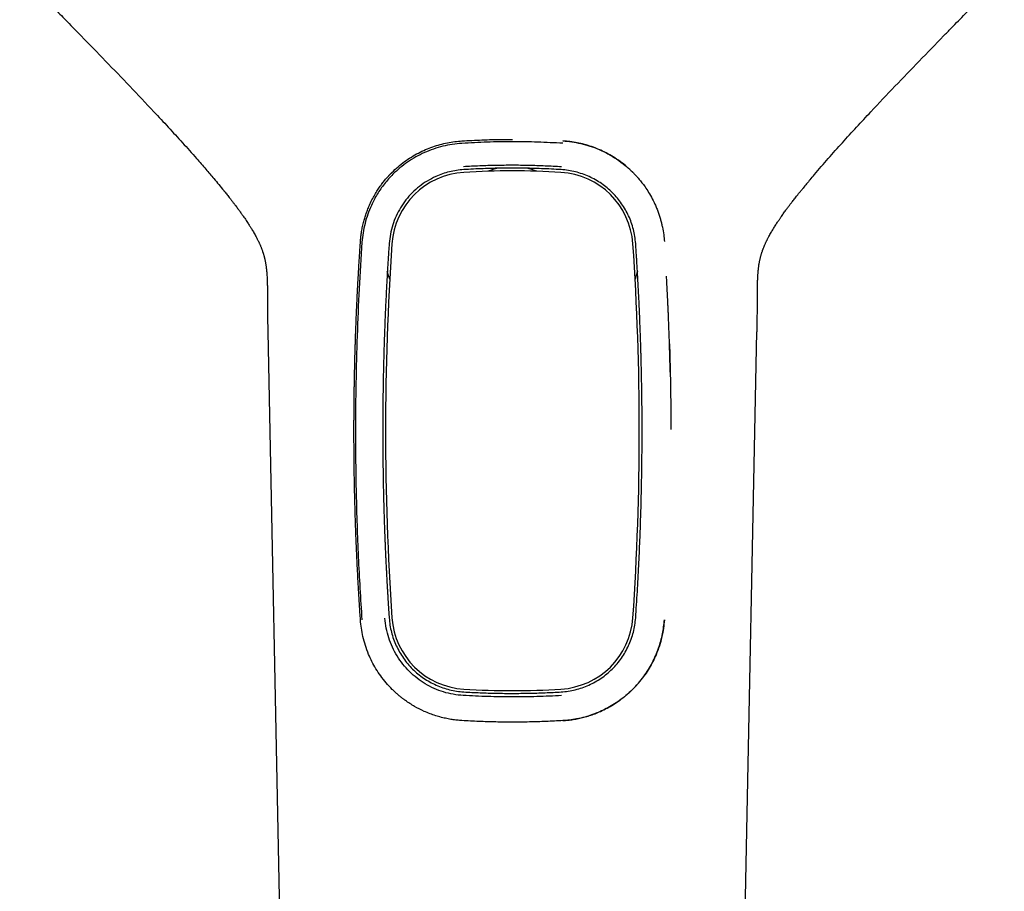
# Model space of a CAD drawing. Header units: millimetres. Extents: x 8 to 1937, y 12 to 2736.
# Tile 52 of 135: x 690 to 762, y 1727 to 1790. Entities that reach past the tile are written whole.
import ezdxf

# ---------------------------------------------------------------- set-up
doc = ezdxf.new("R2010")
doc.units = ezdxf.units.MM

msp = doc.modelspace()

# ---------------------------------------------------------------- linework, layer by layer
at = {"color": 7, "linetype": 'Continuous', "lineweight": 30}
for p, q in [((694.942, 1788.994), (694.948, 1788.992)), ((726.396, 1781.451), (726.396, 1781.451)), ((717.396, 1773.704), (717.428, 1773.704)), ((735.365, 1773.704), (735.397, 1773.704)), ((708.555, 1767.406), (710.695, 1662.163)), ((742.098, 1662.163), (744.237, 1767.407)), ((744.237, 1767.411), (744.237, 1767.407)), ((726.396, 1738.957), (726.396, 1738.957))]:
    msp.add_line(p, q, dxfattribs=at)
at = {"color": 7, "linetype": 'Continuous', "lineweight": 30, "flags": 128}
for points in [[(717.447, 1771.265), (717.362, 1771.515), (717.272, 1771.808)], [(735.522, 1771.814), (735.43, 1771.515), (735.345, 1771.265)]]:
    msp.add_lwpolyline(points, dxfattribs=at)
at = {"color": 7, "linetype": 'Continuous', "lineweight": 30}
for centre, radius, start, end in [((726.396, 1720.551), 58.6, 86.53645, 93.46355), ((726.396, 1774.454), 5, 102.06518, 110.94767), ((726.396, 1774.454), 5, 69.05232, 78.10854), ((726.396, 1774.454), 5, 69.05233, 77.93084), ((723.194, 1773.454), 5.6, 93.46355, 176.06338), ((729.598, 1773.454), 5.6, 3.93662, 86.53645), ((915.739, 1760.204), 198.6, 176.06338, 183.93662), ((537.054, 1760.204), 198.6, 356.06338, 3.93662), ((723.194, 1746.954), 5.6, 183.93662, 266.53645), ((729.598, 1746.954), 5.6, 273.46355, 356.06338), ((726.396, 1799.857), 58.6, 266.53645, 273.46355)]:
    msp.add_arc(centre, radius, start, end, dxfattribs=at)
for points, knots in [([(690.455, 1793.596), (690.476, 1793.575), (690.52, 1793.53), (690.611, 1793.438), (690.713, 1793.336), (690.827, 1793.22), (690.957, 1793.085), (691.111, 1792.926), (691.291, 1792.741), (691.497, 1792.529), (691.74, 1792.279), (692.023, 1791.989), (692.347, 1791.656), (692.702, 1791.291), (693.09, 1790.893), (693.509, 1790.463), (693.96, 1790.001), (694.443, 1789.506), (694.775, 1789.166), (694.947, 1788.99)], [0, 0, 0, 0, 0.018346, 0.039215, 0.060063, 0.084652, 0.113422, 0.146973, 0.187425, 0.233306, 0.284615, 0.349511, 0.421417, 0.500334, 0.58626, 0.679193, 0.779131, 0.886068, 1, 1, 1, 1]), ([(757.848, 1788.992), (758.034, 1789.182), (758.394, 1789.551), (758.916, 1790.086), (759.402, 1790.583), (759.85, 1791.043), (760.262, 1791.465), (760.638, 1791.85), (760.965, 1792.186), (761.247, 1792.475), (761.486, 1792.72), (761.697, 1792.937), (761.88, 1793.125), (762.036, 1793.285), (762.163, 1793.416), (762.241, 1793.496), (762.276, 1793.532), (762.277, 1793.534)], [0, 0, 0, 0, 0.126371, 0.244441, 0.354208, 0.455673, 0.548837, 0.633702, 0.710272, 0.770471, 0.824328, 0.87185, 0.913045, 0.947928, 0.97652, 0.998863, 1, 1, 1, 1]), ([(694.941, 1788.992), (695.535, 1788.382), (696.721, 1787.163), (698.492, 1785.323), (700.016, 1783.715), (701.295, 1782.341), (702.332, 1781.206), (703.248, 1780.185), (703.81, 1779.532), (704.037, 1779.269)], [0, 0, 0, 0, 0.1921626, 0.3842524, 0.576308, 0.6915421, 0.8067848, 0.9220498, 1, 1, 1, 1]), ([(748.114, 1778.512), (748.219, 1778.639), (748.651, 1779.162), (749.436, 1780.058), (750.46, 1781.207), (751.498, 1782.341), (752.776, 1783.715), (754.301, 1785.323), (756.072, 1787.163), (757.258, 1788.382), (757.851, 1788.992)], [0, 0, 0, 0, 0.034333, 0.14166, 0.248961, 0.35624, 0.463512, 0.642298, 0.821115, 1, 1, 1, 1]), ([(715.313, 1773.996), (715.321, 1774.1), (715.339, 1774.317), (715.384, 1774.654), (715.447, 1775.016), (715.515, 1775.316), (715.577, 1775.55), (715.623, 1775.711), (715.674, 1775.875), (715.729, 1776.041), (715.79, 1776.211), (715.857, 1776.382), (715.928, 1776.557), (716.04, 1776.81), (716.196, 1777.128), (716.4, 1777.491), (716.604, 1777.815), (716.803, 1778.101), (716.998, 1778.358), (717.186, 1778.586), (717.323, 1778.741), (717.404, 1778.828), (717.436, 1778.862), (717.466, 1778.894), (717.495, 1778.925), (717.524, 1778.954), (717.551, 1778.982), (717.578, 1779.009), (717.74, 1779.172), (718.047, 1779.457), (718.524, 1779.835), (719.019, 1780.169), (719.53, 1780.461), (720.053, 1780.71), (720.583, 1780.917), (721.117, 1781.083), (721.652, 1781.208), (722.185, 1781.297), (722.541, 1781.325), (722.717, 1781.339)], [0, 0, 0, 0, 0.027434, 0.057359, 0.089777, 0.12469, 0.13909, 0.153875, 0.169046, 0.184602, 0.200544, 0.216871, 0.233583, 0.250682, 0.290631, 0.327554, 0.361451, 0.392322, 0.420167, 0.4473, 0.470772, 0.474953, 0.478992, 0.48289, 0.486647, 0.490262, 0.493736, 0.497069, 0.500262, 0.554572, 0.607889, 0.660223, 0.711583, 0.761982, 0.811431, 0.859944, 0.907533, 0.954213, 1, 1, 1, 1]), ([(730.076, 1781.162), (729.463, 1781.194), (728.238, 1781.259), (726.396, 1781.285), (724.554, 1781.259), (723.329, 1781.194), (722.716, 1781.161)], [0, 0, 0, 0, 0.249979, 0.49998, 0.749994, 1, 1, 1, 1]), ([(722.717, 1781.339), (723.204, 1781.365), (724.178, 1781.417), (725.406, 1781.449), (726.146, 1781.447), (726.396, 1781.446)], [0, 0, 0, 0, 0.39734, 0.795802, 1, 1, 1, 1]), ([(735.192, 1779.033), (735.041, 1779.177), (734.742, 1779.464), (734.256, 1779.844), (733.754, 1780.181), (733.238, 1780.473), (732.713, 1780.721), (732.183, 1780.926), (731.652, 1781.089), (731.122, 1781.211), (730.597, 1781.298), (730.247, 1781.326), (730.075, 1781.339)], [0, 0, 0, 0, 0.110625, 0.218941, 0.324822, 0.42829, 0.529372, 0.628095, 0.724486, 0.818578, 0.910404, 1, 1, 1, 1]), ([(730.076, 1781.339), (730.293, 1781.321), (730.734, 1781.284), (731.395, 1781.156), (732.061, 1780.971), (732.725, 1780.721), (733.379, 1780.403), (734.018, 1780.017), (734.631, 1779.56), (735.031, 1779.195), (735.253, 1778.97), (735.315, 1778.907), (735.38, 1778.837), (735.45, 1778.762), (735.523, 1778.68), (735.64, 1778.546), (735.803, 1778.347), (736.028, 1778.05), (736.278, 1777.681), (736.545, 1777.23), (736.758, 1776.803), (736.918, 1776.43), (737.03, 1776.138), (737.127, 1775.855), (737.209, 1775.579), (737.278, 1775.313), (737.358, 1774.954), (737.434, 1774.517), (737.465, 1774.162), (737.48, 1773.996)], [0, 0, 0, 0, 0.056484, 0.114651, 0.174529, 0.236146, 0.299528, 0.364696, 0.431673, 0.500478, 0.507598, 0.515372, 0.523799, 0.53288, 0.542615, 0.553003, 0.580076, 0.610781, 0.652069, 0.698504, 0.750085, 0.778886, 0.806559, 0.833105, 0.858523, 0.882814, 0.905978, 0.956114, 1, 1, 1, 1]), ([(722.716, 1781.161), (722.48, 1781.14), (722.007, 1781.096), (721.31, 1780.953), (720.63, 1780.753), (719.972, 1780.493), (719.342, 1780.175), (718.746, 1779.803), (718.189, 1779.38), (717.616, 1778.857), (717.05, 1778.221), (716.521, 1777.46), (716.125, 1776.71), (715.837, 1775.995), (715.638, 1775.329), (715.494, 1774.648), (715.446, 1774.185), (715.423, 1773.953)], [0, 0, 0, 0, 0.062511, 0.124964, 0.187412, 0.249897, 0.312408, 0.374905, 0.437385, 0.499876, 0.583205, 0.666552, 0.749903, 0.81243, 0.874949, 0.937473, 1, 1, 1, 1]), ([(704.026, 1779.268), (704.226, 1779.042), (704.674, 1778.538), (705.099, 1778.011), (705.334, 1777.719)], [0, 0, 0, 0, 0.446697, 1, 1, 1, 1]), ([(722.844, 1779.245), (722.667, 1779.229), (722.315, 1779.198), (721.796, 1779.091), (721.291, 1778.94), (720.748, 1778.723), (720.179, 1778.424), (719.603, 1778.027), (719.08, 1777.564), (718.618, 1777.043), (718.224, 1776.472), (717.901, 1775.861), (717.654, 1775.216), (717.478, 1774.545), (717.43, 1774.083), (717.406, 1773.852)], [0, 0, 0, 0, 0.062588, 0.125005, 0.187356, 0.249716, 0.332946, 0.416384, 0.500134, 0.583862, 0.667261, 0.750464, 0.833573, 0.916698, 1, 1, 1, 1]), ([(722.819, 1779.477), (723.216, 1779.499), (724.009, 1779.545), (725.203, 1779.576), (726.397, 1779.588), (727.59, 1779.575), (728.783, 1779.537), (729.576, 1779.492), (729.973, 1779.47)], [0, 0, 0, 0, 0.166715, 0.333416, 0.5001, 0.666758, 0.833361, 1, 1, 1, 1]), ([(729.949, 1779.245), (729.473, 1779.27), (728.526, 1779.321), (727.102, 1779.353), (725.68, 1779.353), (724.26, 1779.321), (723.315, 1779.27), (722.844, 1779.245)], [0, 0, 0, 0, 0.201018, 0.400662, 0.600497, 0.800725, 1, 1, 1, 1]), ([(735.387, 1773.852), (735.37, 1774.027), (735.337, 1774.376), (735.227, 1774.888), (735.077, 1775.386), (734.882, 1775.867), (734.646, 1776.328), (734.37, 1776.766), (734.056, 1777.178), (733.706, 1777.562), (733.321, 1777.913), (732.904, 1778.228), (732.459, 1778.505), (731.99, 1778.743), (731.501, 1778.939), (730.995, 1779.09), (730.477, 1779.198), (730.125, 1779.229), (729.949, 1779.245)], [0, 0, 0, 0, 0.062878, 0.125556, 0.188114, 0.250602, 0.313048, 0.375471, 0.437892, 0.500343, 0.562824, 0.625314, 0.687808, 0.750288, 0.812735, 0.875148, 0.937548, 1, 1, 1, 1]), ([(748.113, 1778.517), (747.941, 1778.312), (747.715, 1778.043), (747.496, 1777.768), (747.444, 1777.704)], [0, 0, 0, 0, 0.764965, 1, 1, 1, 1]), ([(705.336, 1777.721), (705.349, 1777.705), (705.401, 1777.641), (705.485, 1777.537), (705.587, 1777.41), (705.686, 1777.285), (705.796, 1777.146), (705.914, 1776.993), (706.036, 1776.836), (706.154, 1776.681), (706.286, 1776.505), (706.428, 1776.314), (706.579, 1776.106), (706.707, 1775.928), (706.819, 1775.767), (706.921, 1775.62), (707.021, 1775.471), (707.113, 1775.331), (707.192, 1775.21), (707.26, 1775.102), (707.323, 1775.001), (707.39, 1774.892), (707.466, 1774.766), (707.547, 1774.626), (707.625, 1774.489), (707.697, 1774.357), (707.759, 1774.24), (707.809, 1774.141), (707.848, 1774.062), (707.881, 1773.993), (707.914, 1773.924), (707.947, 1773.85), (707.98, 1773.777), (708.011, 1773.705), (708.043, 1773.628), (708.074, 1773.549), (708.104, 1773.471), (708.131, 1773.398), (708.157, 1773.324), (708.179, 1773.259), (708.197, 1773.203), (708.219, 1773.134), (708.244, 1773.052), (708.269, 1772.965), (708.287, 1772.897), (708.301, 1772.844), (708.313, 1772.794), (708.328, 1772.733), (708.344, 1772.661), (708.361, 1772.584), (708.377, 1772.501), (708.394, 1772.409), (708.41, 1772.313), (708.424, 1772.214), (708.438, 1772.11), (708.452, 1771.998), (708.463, 1771.887), (708.474, 1771.761), (708.486, 1771.614), (708.497, 1771.432), (708.507, 1771.227), (708.513, 1771.024), (708.518, 1770.845), (708.52, 1770.71), (708.522, 1770.6), (708.523, 1770.494), (708.524, 1770.375), (708.525, 1770.224), (708.525, 1770.028), (708.526, 1769.785), (708.526, 1769.492), (708.527, 1769.156), (708.53, 1768.779), (708.536, 1768.36), (708.544, 1767.898), (708.551, 1767.576), (708.554, 1767.408)], [0, 0, 0, 0, 0.0045515, 0.0184055, 0.0298587, 0.0411691, 0.0548422, 0.0703413, 0.0856984, 0.1007352, 0.1153301, 0.1370594, 0.1575009, 0.1774667, 0.1908253, 0.2062694, 0.2233082, 0.2381252, 0.2509357, 0.2624347, 0.2731202, 0.2846275, 0.2989975, 0.3154507, 0.3324239, 0.348874, 0.3640131, 0.3770886, 0.387631, 0.3955801, 0.4049919, 0.4166686, 0.426672, 0.4362561, 0.4477899, 0.460407, 0.4708918, 0.4818106, 0.4921106, 0.5024151, 0.5127075, 0.5231647, 0.5339272, 0.5444514, 0.5529411, 0.5588593, 0.565241, 0.5737689, 0.5840359, 0.594403, 0.6050172, 0.6178475, 0.6308131, 0.6421418, 0.653497, 0.6660084, 0.6780628, 0.6878228, 0.7027155, 0.718065, 0.7346297, 0.7523985, 0.7641433, 0.7738925, 0.7816152, 0.7875944, 0.7957844, 0.8062039, 0.8188581, 0.8360555, 0.8561627, 0.8791617, 0.9050333, 0.933781, 0.9654245, 1, 1, 1, 1]), ([(744.239, 1767.409), (744.242, 1767.57), (744.248, 1767.877), (744.256, 1768.314), (744.262, 1768.701), (744.266, 1769.038), (744.268, 1769.327), (744.268, 1769.566), (744.268, 1769.753), (744.268, 1769.903), (744.269, 1770.038), (744.269, 1770.184), (744.27, 1770.348), (744.271, 1770.53), (744.274, 1770.708), (744.277, 1770.866), (744.28, 1770.991), (744.283, 1771.093), (744.286, 1771.18), (744.289, 1771.269), (744.294, 1771.371), (744.3, 1771.479), (744.306, 1771.579), (744.314, 1771.688), (744.324, 1771.814), (744.339, 1771.968), (744.355, 1772.106), (744.368, 1772.209), (744.383, 1772.314), (744.4, 1772.416), (744.418, 1772.515), (744.439, 1772.617), (744.462, 1772.72), (744.487, 1772.826), (744.511, 1772.916), (744.533, 1772.997), (744.553, 1773.066), (744.575, 1773.138), (744.6, 1773.216), (744.625, 1773.291), (744.647, 1773.355), (744.666, 1773.407), (744.686, 1773.461), (744.711, 1773.527), (744.741, 1773.604), (744.774, 1773.685), (744.809, 1773.769), (744.847, 1773.855), (744.886, 1773.94), (744.922, 1774.017), (744.953, 1774.08), (744.981, 1774.137), (745.015, 1774.204), (745.068, 1774.306), (745.137, 1774.435), (745.218, 1774.58), (745.299, 1774.72), (745.373, 1774.843), (745.447, 1774.964), (745.521, 1775.084), (745.604, 1775.214), (745.687, 1775.342), (745.76, 1775.452), (745.819, 1775.541), (745.871, 1775.617), (745.925, 1775.696), (745.989, 1775.789), (746.068, 1775.902), (746.157, 1776.027), (746.248, 1776.154), (746.333, 1776.271), (746.406, 1776.37), (746.464, 1776.448), (746.515, 1776.517), (746.569, 1776.589), (746.633, 1776.673), (746.707, 1776.771), (746.788, 1776.877), (746.876, 1776.99), (746.969, 1777.11), (747.067, 1777.235), (747.161, 1777.354), (747.239, 1777.451), (747.303, 1777.531), (747.366, 1777.61), (747.417, 1777.672), (747.447, 1777.71), (747.452, 1777.716)], [0, 0, 0, 0, 0.033315, 0.063273, 0.089843, 0.113015, 0.132792, 0.149189, 0.16223, 0.171277, 0.18002, 0.190082, 0.201489, 0.214263, 0.228287, 0.239128, 0.248103, 0.255226, 0.261308, 0.268005, 0.276668, 0.286322, 0.294754, 0.301886, 0.314614, 0.329736, 0.343921, 0.356744, 0.369766, 0.383048, 0.395213, 0.409849, 0.425476, 0.43856, 0.453489, 0.463126, 0.472187, 0.481988, 0.493029, 0.504498, 0.513665, 0.520327, 0.527342, 0.536759, 0.547893, 0.559389, 0.571418, 0.584053, 0.595978, 0.607365, 0.615906, 0.62233, 0.630839, 0.641936, 0.662197, 0.680347, 0.696513, 0.712153, 0.723538, 0.736432, 0.750655, 0.76505, 0.777289, 0.785506, 0.793343, 0.801105, 0.810107, 0.821865, 0.835156, 0.847944, 0.860197, 0.869916, 0.877531, 0.883518, 0.890443, 0.898693, 0.908266, 0.918949, 0.929729, 0.941312, 0.953702, 0.966182, 0.975766, 0.982149, 0.989256, 0.998283, 1, 1, 1, 1]), ([(715.313, 1746.411), (715.289, 1746.773), (715.24, 1747.495), (715.175, 1748.578), (715.115, 1749.663), (715.061, 1750.747), (715.013, 1751.832), (714.969, 1752.944), (714.931, 1754.088), (714.9, 1755.204), (714.877, 1756.253), (714.86, 1757.218), (714.849, 1758.148), (714.844, 1758.82), (714.841, 1759.246), (714.84, 1759.436), (714.84, 1759.625), (714.839, 1759.811), (714.839, 1759.996), (714.839, 1760.213), (714.839, 1760.471), (714.84, 1760.783), (714.841, 1761.098), (714.842, 1761.389), (714.844, 1761.625), (714.845, 1761.809), (714.846, 1761.931), (714.847, 1762.029), (714.848, 1762.118), (714.849, 1762.225), (714.85, 1762.329), (714.851, 1762.433), (714.853, 1762.535), (714.855, 1762.778), (714.859, 1763.037), (714.863, 1763.31), (714.865, 1763.455), (714.868, 1763.599), (714.87, 1763.752), (714.873, 1763.916), (714.881, 1764.331), (714.895, 1764.971), (714.913, 1765.673), (714.928, 1766.194), (714.939, 1766.546), (714.95, 1766.893), (714.963, 1767.254), (714.976, 1767.632), (714.991, 1768.024), (715.007, 1768.409), (715.024, 1768.828), (715.044, 1769.28), (715.066, 1769.763), (715.089, 1770.233), (715.113, 1770.697), (715.138, 1771.168), (715.164, 1771.621), (715.188, 1772.042), (715.21, 1772.411), (715.232, 1772.769), (715.256, 1773.141), (715.283, 1773.555), (715.303, 1773.844), (715.313, 1773.996)], [0, 0, 0, 0, 0.0392325, 0.078465, 0.1176976, 0.1569306, 0.1961653, 0.2354017, 0.277606, 0.3202648, 0.3564331, 0.3913176, 0.4249184, 0.4572355, 0.464173, 0.4710484, 0.4778617, 0.4846128, 0.4913018, 0.4979287, 0.5080368, 0.5193085, 0.5317392, 0.5422325, 0.5507882, 0.5574065, 0.5620873, 0.5640826, 0.5679705, 0.5718072, 0.5755927, 0.5793272, 0.5830104, 0.5866425, 0.6057048, 0.6110794, 0.6163168, 0.6214173, 0.6266206, 0.6329396, 0.6391958, 0.6716424, 0.7022881, 0.715388, 0.7281292, 0.7405119, 0.7529668, 0.7673695, 0.7815422, 0.7954865, 0.809204, 0.8271443, 0.8446891, 0.8618432, 0.8785534, 0.8955064, 0.9134959, 0.9283593, 0.9420049, 0.9541688, 0.9678892, 0.9831662, 1, 1, 1, 1]), ([(715.423, 1773.953), (715.351, 1772.827), (715.208, 1770.575), (715.06, 1767.127), (714.969, 1763.678), (714.933, 1759.841), (714.983, 1755.621), (715.13, 1751.017), (715.32, 1747.953), (715.415, 1746.42)], [0, 0, 0, 0, 0.124922, 0.24981, 0.374788, 0.499787, 0.666482, 0.833224, 1, 1, 1, 1]), ([(717.406, 1773.852), (717.393, 1773.662), (717.368, 1773.296), (717.334, 1772.767), (717.304, 1772.278), (717.276, 1771.82), (717.249, 1771.349), (717.221, 1770.829), (717.191, 1770.265), (717.163, 1769.694), (717.137, 1769.143), (717.113, 1768.592), (717.09, 1768.022), (717.067, 1767.421), (717.047, 1766.821), (717.031, 1766.318), (717.019, 1765.915), (717.01, 1765.616), (717.003, 1765.326), (716.995, 1765.037), (716.988, 1764.709), (716.983, 1764.475), (716.98, 1764.351)], [0, 0, 0, 0, 0.060586, 0.116812, 0.168679, 0.216187, 0.262657, 0.318193, 0.381079, 0.441202, 0.498578, 0.554964, 0.61464, 0.67765, 0.744006, 0.802947, 0.835773, 0.870346, 0.896986, 0.926685, 0.961023, 1, 1, 1, 1]), ([(735.813, 1764.363), (735.81, 1764.494), (735.804, 1764.74), (735.796, 1765.088), (735.788, 1765.409), (735.779, 1765.731), (735.771, 1766.025), (735.763, 1766.286), (735.756, 1766.498), (735.749, 1766.714), (735.742, 1766.937), (735.734, 1767.171), (735.721, 1767.528), (735.703, 1767.996), (735.68, 1768.567), (735.656, 1769.117), (735.631, 1769.666), (735.603, 1770.233), (735.572, 1770.829), (735.539, 1771.421), (735.509, 1771.939), (735.483, 1772.372), (735.461, 1772.727), (735.439, 1773.08), (735.414, 1773.45), (735.396, 1773.713), (735.387, 1773.852)], [0, 0, 0, 0, 0.040942, 0.077369, 0.109281, 0.141965, 0.178707, 0.20173, 0.223934, 0.245319, 0.269508, 0.29432, 0.31869, 0.381792, 0.441739, 0.49854, 0.555246, 0.615047, 0.677958, 0.743992, 0.803228, 0.842749, 0.881888, 0.916117, 0.955487, 1, 1, 1, 1]), ([(735.34, 1771.268), (735.385, 1771.387), (735.452, 1771.565), (735.5, 1771.75), (735.517, 1771.811)], [0, 0, 0, 0, 0.667569, 1, 1, 1, 1]), ([(737.908, 1764.468), (737.903, 1764.73), (737.891, 1765.235), (737.871, 1765.968), (737.851, 1766.649), (737.829, 1767.277), (737.81, 1767.794), (737.794, 1768.211), (737.781, 1768.537), (737.768, 1768.841), (737.755, 1769.139), (737.74, 1769.458), (737.723, 1769.835), (737.702, 1770.267), (737.677, 1770.739), (737.656, 1771.14), (737.642, 1771.384), (737.638, 1771.466)], [0, 0, 0, 0, 0.111753, 0.216072, 0.312962, 0.402427, 0.484472, 0.534177, 0.580707, 0.624066, 0.664258, 0.708342, 0.761026, 0.826437, 0.894255, 0.964498, 1, 1, 1, 1]), ([(737.853, 1766.544), (737.858, 1766.391), (737.869, 1766.055), (737.882, 1765.574), (737.894, 1765.095), (737.905, 1764.641), (737.915, 1764.174), (737.923, 1763.739), (737.928, 1763.398), (737.932, 1763.149), (737.935, 1762.945), (737.938, 1762.729), (737.941, 1762.5), (737.943, 1762.26), (737.946, 1761.993), (737.948, 1761.711), (737.95, 1761.418), (737.951, 1761.141), (737.952, 1760.887), (737.953, 1760.669), (737.953, 1760.514), (737.954, 1760.413), (737.954, 1760.356), (737.954, 1760.319), (737.954, 1760.301), (737.954, 1760.3)], [0, 0, 0, 0, 0.073711, 0.1614213, 0.2313961, 0.3039661, 0.3791321, 0.4561721, 0.5125794, 0.543257, 0.5758961, 0.6104964, 0.6470582, 0.6855813, 0.7260658, 0.7750055, 0.8210273, 0.8672577, 0.9078735, 0.9428745, 0.9722608, 0.9822693, 0.9914112, 0.9996866, 1, 1, 1, 1]), ([(716.98, 1764.351), (716.971, 1763.855), (716.952, 1762.875), (716.939, 1761.422), (716.935, 1760.002), (716.941, 1758.67), (716.955, 1757.423), (716.971, 1756.488), (716.985, 1755.802), (716.995, 1755.355), (717.007, 1754.898), (717.02, 1754.425), (717.035, 1753.928), (717.052, 1753.408), (717.067, 1753), (717.077, 1752.734), (717.081, 1752.617), (717.085, 1752.514), (717.089, 1752.407), (717.094, 1752.297), (717.098, 1752.182), (717.103, 1752.064), (717.109, 1751.915), (717.117, 1751.735), (717.126, 1751.522), (717.136, 1751.298), (717.147, 1751.05), (717.161, 1750.752), (717.178, 1750.417), (717.195, 1750.074), (717.212, 1749.739), (717.229, 1749.42), (717.246, 1749.122), (717.257, 1748.913), (717.267, 1748.751), (717.274, 1748.619), (717.283, 1748.464), (717.293, 1748.311), (717.302, 1748.16), (717.318, 1747.89), (717.342, 1747.507), (717.374, 1747.022), (717.395, 1746.708), (717.406, 1746.555)], [0, 0, 0, 0, 0.083533, 0.165158, 0.244873, 0.32268, 0.389571, 0.454984, 0.480278, 0.505127, 0.530258, 0.557321, 0.584828, 0.614079, 0.645074, 0.653458, 0.659022, 0.664804, 0.670805, 0.677024, 0.683462, 0.690118, 0.696993, 0.708447, 0.720461, 0.733035, 0.746168, 0.762289, 0.783373, 0.802659, 0.820146, 0.839803, 0.856547, 0.870379, 0.875052, 0.883902, 0.89263, 0.901236, 0.909719, 0.918081, 0.946945, 0.974252, 1, 1, 1, 1]), ([(735.387, 1746.555), (735.429, 1747.195), (735.513, 1748.463), (735.615, 1750.351), (735.684, 1751.888), (735.729, 1753.082), (735.758, 1753.94), (735.783, 1754.798), (735.805, 1755.681), (735.829, 1756.824), (735.848, 1758.211), (735.858, 1759.805), (735.855, 1761.359), (735.841, 1762.875), (735.822, 1763.871), (735.813, 1764.363)], [0, 0, 0, 0, 0.107884, 0.213997, 0.318339, 0.366916, 0.415098, 0.462888, 0.511476, 0.563775, 0.65544, 0.744896, 0.83214, 0.917175, 1, 1, 1, 1]), ([(722.717, 1739.068), (722.599, 1739.077), (722.356, 1739.095), (721.986, 1739.144), (721.602, 1739.213), (721.205, 1739.305), (720.797, 1739.422), (720.38, 1739.568), (719.858, 1739.784), (719.249, 1740.094), (718.745, 1740.419), (718.421, 1740.658), (718.256, 1740.786), (718.096, 1740.918), (717.939, 1741.055), (717.785, 1741.195), (717.526, 1741.445), (717.183, 1741.815), (716.785, 1742.32), (716.441, 1742.839), (716.149, 1743.364), (715.886, 1743.933), (715.662, 1744.541), (715.487, 1745.182), (715.368, 1745.803), (715.331, 1746.212), (715.313, 1746.411)], [0, 0, 0, 0, 0.031201, 0.063921, 0.098161, 0.133925, 0.171213, 0.210027, 0.250368, 0.320308, 0.390284, 0.408624, 0.426967, 0.445312, 0.46366, 0.482011, 0.500364, 0.558812, 0.615355, 0.669998, 0.722748, 0.773614, 0.834552, 0.89258, 0.947721, 1, 1, 1, 1]), ([(722.811, 1740.901), (722.568, 1740.923), (722.081, 1740.967), (721.368, 1741.143), (720.682, 1741.399), (720.033, 1741.737), (719.43, 1742.149), (718.882, 1742.632), (718.396, 1743.176), (717.977, 1743.774), (717.631, 1744.418), (717.366, 1745.099), (717.182, 1745.808), (717.126, 1746.293), (717.098, 1746.535)], [0, 0, 0, 0, 0.083565, 0.167097, 0.250675, 0.334257, 0.417766, 0.501172, 0.584499, 0.667742, 0.750896, 0.834, 0.917022, 1, 1, 1, 1]), ([(717.406, 1746.555), (717.422, 1746.38), (717.456, 1746.029), (717.567, 1745.514), (717.72, 1745.012), (717.918, 1744.527), (718.157, 1744.062), (718.436, 1743.621), (718.754, 1743.207), (719.108, 1742.823), (719.496, 1742.474), (719.914, 1742.161), (720.357, 1741.887), (720.824, 1741.653), (721.309, 1741.461), (721.81, 1741.314), (722.322, 1741.208), (722.67, 1741.178), (722.844, 1741.163)], [0, 0, 0, 0, 0.062881, 0.125486, 0.187936, 0.250315, 0.312678, 0.375066, 0.437514, 0.500064, 0.56264, 0.625161, 0.687657, 0.750134, 0.812595, 0.875042, 0.937496, 1, 1, 1, 1]), ([(729.949, 1741.162), (730.124, 1741.178), (730.473, 1741.208), (730.987, 1741.314), (731.488, 1741.462), (731.974, 1741.654), (732.439, 1741.888), (732.882, 1742.162), (733.298, 1742.475), (733.685, 1742.824), (734.039, 1743.208), (734.356, 1743.623), (734.635, 1744.065), (734.875, 1744.531), (735.072, 1745.017), (735.226, 1745.519), (735.337, 1746.032), (735.37, 1746.381), (735.387, 1746.555)], [0, 0, 0, 0, 0.062885, 0.125552, 0.18808, 0.250522, 0.312914, 0.375287, 0.437673, 0.500121, 0.562616, 0.625117, 0.687629, 0.750137, 0.812624, 0.875082, 0.937524, 1, 1, 1, 1]), ([(730.076, 1739.068), (730.2, 1739.077), (730.452, 1739.096), (730.832, 1739.148), (731.222, 1739.219), (731.618, 1739.313), (732.021, 1739.43), (732.427, 1739.573), (732.859, 1739.753), (733.308, 1739.972), (733.767, 1740.236), (734.129, 1740.478), (734.404, 1740.682), (734.599, 1740.837), (734.79, 1740.998), (734.975, 1741.164), (735.248, 1741.425), (735.589, 1741.792), (735.975, 1742.277), (736.315, 1742.78), (736.608, 1743.294), (736.856, 1743.816), (737.061, 1744.342), (737.224, 1744.867), (737.347, 1745.388), (737.435, 1745.902), (737.465, 1746.244), (737.48, 1746.412)], [0, 0, 0, 0, 0.032615, 0.066276, 0.100985, 0.136746, 0.173558, 0.211425, 0.250348, 0.2969, 0.343474, 0.390071, 0.412049, 0.434032, 0.456021, 0.478015, 0.500014, 0.555921, 0.610492, 0.663734, 0.715656, 0.766266, 0.815573, 0.863589, 0.910323, 0.95579, 1, 1, 1, 1]), ([(737.48, 1746.411), (737.461, 1746.207), (737.423, 1745.79), (737.3, 1745.157), (737.121, 1744.51), (736.898, 1743.912), (736.645, 1743.369), (736.376, 1742.882), (736.129, 1742.502), (735.927, 1742.224), (735.786, 1742.04), (735.638, 1741.859), (735.482, 1741.681), (735.32, 1741.505), (735.059, 1741.239), (734.692, 1740.905), (734.211, 1740.531), (733.728, 1740.211), (733.25, 1739.942), (732.782, 1739.718), (732.261, 1739.509), (731.698, 1739.329), (731.104, 1739.192), (730.57, 1739.107), (730.233, 1739.081), (730.076, 1739.068)], [0, 0, 0, 0, 0.0536183, 0.1097477, 0.1684098, 0.2296236, 0.2770113, 0.3258378, 0.3761088, 0.3962584, 0.4166321, 0.4372303, 0.4580532, 0.4791012, 0.5003744, 0.556689, 0.610334, 0.6613095, 0.7096156, 0.7552526, 0.7982209, 0.8576605, 0.9111015, 0.9585465, 1, 1, 1, 1]), ([(722.844, 1741.163), (723.241, 1741.141), (724.034, 1741.097), (725.224, 1741.063), (726.411, 1741.051), (727.595, 1741.064), (728.775, 1741.098), (729.558, 1741.141), (729.949, 1741.162)], [0, 0, 0, 0, 0.168169, 0.335546, 0.502274, 0.668495, 0.834355, 1, 1, 1, 1]), ([(729.982, 1740.895), (729.385, 1740.866), (728.192, 1740.808), (726.396, 1740.788), (724.601, 1740.811), (723.408, 1740.871), (722.811, 1740.901)], [0, 0, 0, 0, 0.25027, 0.500043, 0.749799, 1, 1, 1, 1]), ([(730.076, 1739.068), (729.67, 1739.046), (728.857, 1739.002), (727.632, 1738.966), (726.405, 1738.953), (725.175, 1738.965), (723.945, 1739.001), (723.127, 1739.046), (722.717, 1739.068)], [0, 0, 0, 0, 0.166008, 0.332254, 0.4989, 0.665464, 0.832447, 1, 1, 1, 1])]:
    msp.add_open_spline(points, degree=3, knots=knots, dxfattribs=at)

doc.saveas('drawing.dxf')
